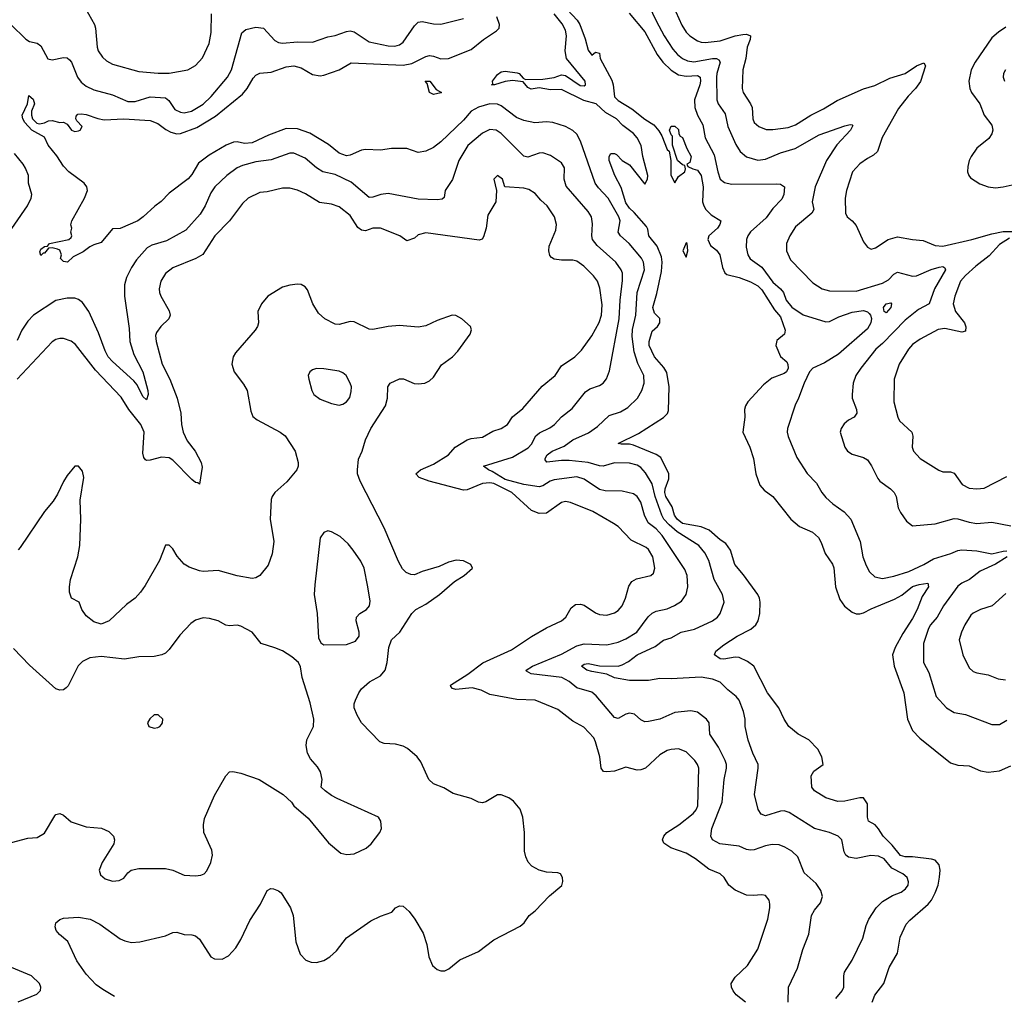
# Model space of a CAD drawing. Header units: inches. Extents: x 1173000 to 1307049, y 522583 to 678455.
# Tile 194 of 256: x 1213858 to 1219076, y 591587 to 596755. Entities that reach past the tile are written whole.
import ezdxf

# ---------------------------------------------------------------- set-up
doc = ezdxf.new("R2010")
doc.units = ezdxf.units.IN
doc.header["$MEASUREMENT"] = 0
doc.layers.add('B2519', color=7, linetype='Continuous')

msp = doc.modelspace()

# ---------------------------------------------------------------- linework, layer by layer
at = {"layer": 'B2519', "color": 5}
for points, elevation in [([(1217303.2, 596870), (1217366.5, 596726.5), (1217389.4, 596690), (1217409.2, 596669.2), (1217450, 596643.2), (1217470, 596636.1), (1217490, 596634.5), (1217570, 596643.8), (1217650, 596669.1), (1217690, 596676.6), (1217710, 596678.3), (1217730.1, 596670.1), (1217729.2, 596650), (1217712.3, 596610), (1217705.4, 596550), (1217690.1, 596490), (1217686.2, 596390), (1217691.1, 596370), (1217731.1, 596310), (1217739.3, 596290), (1217743.2, 596230), (1217750.2, 596210.2), (1217774.9, 596190), (1217814.4, 596174.4), (1217850, 596173.7), (1217930, 596184.6), (1217970, 596197.5), (1218050, 596250.1), (1218116.9, 596283.1), (1218190, 596327.3), (1218330, 596388.6), (1218390, 596407), (1218470, 596445.1), (1218550, 596470.2), (1218610, 596510.9), (1218650, 596526.4), (1218657.5, 596510), (1218631.5, 596428.5), (1218605.3, 596390), (1218566.4, 596350), (1218514.8, 596285.2), (1218429.1, 596130.9), (1218403.8, 596056.2), (1218383.2, 596036.8), (1218350, 596019.8), (1218310, 595990.9), (1218270.9, 595949.1), (1218240.2, 595850), (1218232.2, 595810), (1218234.6, 595730), (1218242.4, 595710), (1218270, 595689.2), (1218290, 595664.2), (1218330, 595578.8), (1218350, 595550.2), (1218370, 595539.3), (1218393, 595547), (1218459.6, 595590), (1218510, 595604.7), (1218590, 595590.2), (1218645.8, 595585.8), (1218710, 595559), (1218750, 595556), (1218904.2, 595590), (1219010, 595620.9), (1219070, 595633.4), (1219130, 595632.9)], 880), ([(1214190, 596842.4), (1214253.4, 596730), (1214260.3, 596710), (1214267.6, 596610), (1214273.4, 596590), (1214295.9, 596555.9), (1214317.1, 596537.1), (1214350, 596519.7), (1214490, 596480.8), (1214591.1, 596471.1), (1214650, 596471.9), (1214749.3, 596490), (1214790, 596512.9), (1214826.1, 596553.8), (1214862.2, 596630), (1214873, 596687), (1214874.1, 596785.9)], 880), ([(1216735.1, 596835.1), (1216812.5, 596752.5), (1216826.7, 596730), (1216854.7, 596654.7), (1216870, 596593.7), (1216890, 596567.7), (1216910, 596582.4), (1216930, 596578.8), (1216933.6, 596550), (1216995.2, 596435.1), (1217002.5, 596410), (1217010, 596347.4), (1217030, 596327.1), (1217102.5, 596282.5), (1217170, 596227.7), (1217218, 596198), (1217245.8, 596165.8), (1217260.5, 596140.5), (1217290, 596068), (1217299, 596059), (1217307.8, 596010), (1217308.6, 595931.4), (1217330, 595891), (1217350, 595924.7), (1217382, 595950), (1217386, 595966), (1217382, 595982), (1217370, 595986), (1217344, 596010), (1217318, 596090), (1217318, 596138), (1217310, 596146), (1217302, 596170), (1217310, 596192), (1217330, 596192), (1217350, 596174), (1217351.3, 596150), (1217358, 596138), (1217370, 596131.3), (1217392.8, 596072.8), (1217415.5, 596030), (1217410, 595998), (1217394, 595990), (1217398, 595978), (1217424.5, 595964.5), (1217450, 595958), (1217470, 595930.7), (1217479.3, 595870), (1217477.1, 595790), (1217483, 595770), (1217494.9, 595750), (1217521.8, 595721.8), (1217572.7, 595690), (1217568.2, 595670), (1217555.3, 595650), (1217510.7, 595610), (1217505.5, 595590), (1217518.5, 595558.5), (1217550, 595534), (1217568.2, 595510), (1217582.9, 595442.9), (1217594.7, 595414.7), (1217604.9, 595404.9), (1217670, 595389.3), (1217730, 595366.4), (1217770, 595345.4), (1217790, 595323.9), (1217857.7, 595217.7), (1217890, 595181.7), (1217913.8, 595110), (1217911.8, 595090), (1217870, 595055.1), (1217864.7, 595030), (1217890, 594970.4), (1217922.5, 594942.5), (1217929.1, 594929.1), (1217931, 594910), (1217921.6, 594890), (1217910, 594880.2), (1217844.6, 594855.4), (1217799.9, 594820.1), (1217716.5, 594730), (1217704, 594710), (1217699.6, 594690), (1217701.1, 594650), (1217690.3, 594570), (1217726.5, 594490), (1217746.7, 594430), (1217758.6, 594350), (1217780.2, 594290), (1217802.5, 594262.5), (1217850, 594228.7), (1217944, 594110), (1217991.2, 594071.2), (1218059.7, 594039.7), (1218091.6, 594011.6), (1218106.1, 593986.1), (1218127.1, 593927.1), (1218165.2, 593870), (1218172.2, 593852.2), (1218181.9, 593750), (1218203.9, 593683.9), (1218228.3, 593648.3), (1218270, 593616.8), (1218290, 593608.5), (1218310, 593606.9), (1218330, 593613.1), (1218370, 593634.6), (1218494.7, 593685.3), (1218532.6, 593707.4), (1218590, 593753), (1218623.9, 593763.9), (1218671.3, 593770), (1218674.6, 593750), (1218640.5, 593699.5), (1218613.9, 593630), (1218590, 593582.4), (1218537.4, 593502.6), (1218496.6, 593430), (1218483.7, 593390), (1218491.5, 593330), (1218543.3, 593190), (1218563.5, 593050), (1218589.5, 592989.5), (1218628.1, 592948.1), (1218790, 592818.6), (1218830, 592806.4), (1218890, 592802.3), (1218950, 592776.6), (1218990, 592769.5), (1219050, 592776.6), (1219110, 592802)], 820), ([(1217192, 596830), (1217230.7, 596750), (1217272.4, 596670), (1217318.5, 596598.5), (1217343.2, 596570), (1217370, 596549.5), (1217397.7, 596537.7), (1217430, 596532.6), (1217530.1, 596550.1), (1217550.1, 596550.1), (1217563.4, 596543.4), (1217570.1, 596530), (1217551.7, 596470), (1217550.1, 596450), (1217553, 596330), (1217560.2, 596310), (1217596.5, 596256.5), (1217610.7, 596190), (1217653.5, 596093.5), (1217676.7, 596056.7), (1217709.5, 596029.5), (1217770, 596010.2), (1217810, 596016.3), (1217889.5, 596050.5), (1217967.5, 596072.5), (1218094.9, 596145.1), (1218230, 596193.8), (1218259.2, 596199.2), (1218270, 596199.1), (1218273.9, 596193.9), (1218260.2, 596170), (1218188, 596092), (1218134, 596010), (1218072.9, 595870), (1218057.7, 595790), (1218066, 595750), (1218055.9, 595730), (1217970, 595657.7), (1217939.1, 595610), (1217922, 595570), (1217921.5, 595530), (1217943.2, 595483.2), (1218061.4, 595361.4), (1218110, 595330.2), (1218150, 595319.2), (1218290, 595317.3), (1218430, 595359.8), (1218462.4, 595377.6), (1218490, 595407.6), (1218510, 595417.5), (1218590, 595396), (1218610, 595397.7), (1218688.2, 595431.8), (1218730, 595444.3), (1218750, 595447), (1218761.4, 595441.4), (1218764.6, 595430), (1218705.1, 595330), (1218678.2, 595250), (1218620.6, 595219.4), (1218550, 595162.8), (1218430, 595039.8), (1218394.3, 595010), (1218315.2, 594910), (1218289.1, 594870), (1218275.2, 594830), (1218269.1, 594770), (1218270.2, 594750), (1218293.4, 594690), (1218294, 594670), (1218280.7, 594650), (1218250, 594633.3), (1218226.3, 594613.7), (1218210.4, 594590), (1218205.3, 594570), (1218230.4, 594490), (1218244.4, 594470), (1218270, 594453.7), (1218330, 594435.6), (1218350, 594423.7), (1218372.4, 594392.4), (1218404.8, 594324.8), (1218416.9, 594310), (1218473.1, 594270), (1218491.7, 594250), (1218502.7, 594230), (1218514, 594170), (1218524.9, 594144.9), (1218558.2, 594098.2), (1218590, 594074), (1218710, 594084.7), (1218810, 594112.2), (1218830, 594111.1), (1218890, 594093.4), (1218930, 594087.1), (1219010, 594092.9), (1219110, 594073.1)], 860), ([(1213810, 596730.2), (1213890, 596651.3), (1213910, 596640.2), (1213950.1, 596630.1), (1213970, 596617.4), (1214007.3, 596547.3), (1214030, 596542.3), (1214090, 596555.5), (1214110, 596552.4), (1214122.1, 596542.1), (1214131.8, 596530), (1214164.1, 596450), (1214183.9, 596423.9), (1214210, 596402.6), (1214250, 596384.4), (1214350, 596357), (1214430, 596321.2), (1214470, 596322.6), (1214550, 596347.2), (1214630, 596341.3), (1214647.9, 596327.9), (1214679.7, 596279.6), (1214710, 596264.6), (1214730, 596261.6), (1214767.8, 596270), (1214830, 596308.3), (1214871.8, 596348.2), (1214958.2, 596450), (1214979.8, 596490), (1215034.8, 596685.3), (1215056.6, 596703.4), (1215110, 596715.3), (1215149.5, 596709.5), (1215210, 596645), (1215230, 596633.8), (1215250, 596631), (1215330, 596637.1), (1215410, 596636.3), (1215490, 596664.5), (1215530, 596671.1), (1215590, 596692.8), (1215610, 596695.6), (1215630, 596691.1), (1215710, 596637.5), (1215810, 596615.9), (1215845, 596615), (1215870, 596622), (1215890, 596636), (1215950, 596722), (1215970, 596741.5), (1215990, 596746), (1216050, 596734), (1216090, 596731.2), (1216210, 596761)], 860), ([(1218183.1, 591570), (1218216, 591610), (1218224.8, 591630), (1218224.8, 591690), (1218229.7, 591710), (1218270, 591772.7), (1218326.9, 591890), (1218343.6, 591956.4), (1218357.4, 591990), (1218397.3, 592050), (1218430, 592083.2), (1218484.2, 592115.8), (1218530, 592133.8), (1218553.1, 592150), (1218566, 592170), (1218568.2, 592188.2), (1218560.4, 592210), (1218538.7, 592230), (1218480.3, 592260.3), (1218438.9, 592310), (1218410, 592324), (1218368, 592328), (1218290, 592311.6), (1218250, 592318.9), (1218236.4, 592330), (1218227.4, 592347.4), (1218214, 592410), (1218195.1, 592430), (1218149.8, 592449.8), (1218070, 592470.7), (1217936, 592556), (1217910, 592563.2), (1217890, 592562.7), (1217810, 592538.3), (1217786.8, 592546.8), (1217770.9, 592570.9), (1217751.9, 592650), (1217772.2, 592790), (1217771.6, 592810), (1217742.5, 592870), (1217718.8, 592938.8), (1217702.3, 593010), (1217702, 593050), (1217694.5, 593090), (1217670, 593149.7), (1217655.1, 593170), (1217610, 593204.2), (1217570, 593246), (1217530, 593261.7), (1217470, 593272.8), (1217310, 593263.4), (1217250, 593265), (1217190, 593253.9), (1217090, 593253.8), (1217010, 593268.6), (1216970, 593287.9), (1216890, 593301.6), (1216863.9, 593310), (1216834.5, 593330), (1216850, 593340.6), (1216870, 593343.9), (1216930, 593332.7), (1217029.3, 593330.7), (1217050, 593336.8), (1217084, 593356), (1217130, 593390.8), (1217225.6, 593434.4), (1217270, 593468.3), (1217310, 593481.1), (1217362.9, 593510), (1217433.5, 593526.5), (1217529.9, 593570.1), (1217555.6, 593590), (1217570.9, 593610), (1217592.1, 593670), (1217583.1, 593710), (1217539.1, 593790), (1217509.8, 593890), (1217488.9, 593930), (1217456.4, 593970), (1217342.3, 594042.3), (1217299.3, 594079.3), (1217272.1, 594110), (1217260.5, 594130), (1217226.3, 594230), (1217210, 594296.1), (1217174.5, 594354.5), (1217150, 594382.3), (1217130, 594395.6), (1217090, 594405.8), (1217010, 594407.6), (1216950, 594390.8), (1216930, 594392.1), (1216870, 594408.9), (1216770, 594419.2), (1216730, 594420.3), (1216651.9, 594411.9), (1216642.8, 594422.8), (1216642.2, 594430), (1216652.5, 594450), (1216679.3, 594470), (1216743.9, 594496.1), (1216790, 594529.3), (1216872.7, 594567.3), (1216920, 594600), (1216982.2, 594657.8), (1217041.6, 594678.4), (1217080, 594700), (1217132.1, 594750), (1217154.8, 594790), (1217167.4, 594830), (1217164.7, 594870), (1217134.1, 594934.1), (1217114.9, 594994.9), (1217103.6, 595076.4), (1217105.9, 595114.1), (1217122.6, 595190), (1217129.5, 595310), (1217169.3, 595430), (1217164.4, 595470), (1217152.5, 595492.5), (1217088.5, 595570), (1217042.3, 595610), (1217029.9, 595629.9), (1217040.4, 595690), (1217033.8, 595710), (1216976.3, 595810), (1216924.5, 595864.5), (1216907.1, 595890), (1216830, 596111.5), (1216810, 596148.4), (1216790, 596168.7), (1216749.6, 596190), (1216682.7, 596210), (1216650, 596213.5), (1216588.5, 596208.5), (1216530, 596220.5), (1216490, 596236.4), (1216410, 596299.3), (1216390, 596307.3), (1216350, 596308.9), (1216290, 596292), (1216251.1, 596270), (1216210, 596222.3), (1216090, 596107.5), (1216050, 596077.5), (1216010, 596059.3), (1215970, 596051.1), (1215910, 596073), (1215827.5, 596072.5), (1215770, 596064.7), (1215690, 596067), (1215670, 596064.5), (1215610, 596037.2), (1215590, 596033.6), (1215550, 596047.4), (1215493.8, 596093.8), (1215394.6, 596154.6), (1215330, 596176.2), (1215270, 596178.4), (1215176.4, 596143.6), (1215090, 596103.4), (1215050, 596098.7), (1215010, 596107.4), (1214990, 596106.9), (1214951.6, 596090), (1214862, 596038), (1214804.6, 595995.4), (1214770, 595934.5), (1214750, 595911.8), (1214650, 595835.6), (1214607.5, 595792.5), (1214573.1, 595766.9), (1214512, 595710), (1214483, 595690), (1214390, 595649.6), (1214350, 595646.6), (1214290, 595575.1), (1214250, 595562.9), (1214230, 595551.3), (1214195, 595525), (1214141.7, 595498.3), (1214110.7, 595470), (1214090, 595474.5), (1214074.5, 595490), (1214079.5, 595510), (1214070, 595534), (1214058.9, 595538.9), (1214030, 595546), (1214010, 595544), (1213990, 595518), (1213982.5, 595517.5), (1213970, 595506), (1213965.1, 595525.1), (1213970, 595538.8), (1213990, 595553), (1214005.2, 595554.8), (1214015.3, 595570), (1214118, 595590), (1214130, 595602), (1214134, 595610), (1214129, 595630), (1214134, 595650), (1214129.3, 595669.3), (1214133.2, 595690), (1214200.9, 595810), (1214217.2, 595850), (1214214, 595870), (1214199.3, 595890), (1214118, 595950), (1214090, 595979.3), (1214054, 596034), (1214009.4, 596090), (1213990, 596132.3), (1213922.9, 596170), (1213884.7, 596210), (1213873.6, 596230), (1213871.5, 596250), (1213898.4, 596310), (1213907, 596353), (1213930, 596334), (1213936.4, 596310), (1213921.1, 596270), (1213920.2, 596250), (1213925.7, 596230), (1213947.8, 596207.8), (1213963.4, 596203.4), (1213990, 596208.9), (1214010, 596218.7), (1214030, 596220.5), (1214070, 596211.3), (1214090, 596212), (1214110, 596202), (1214132, 596170), (1214150, 596162.8), (1214170, 596166), (1214178, 596170), (1214188.7, 596190), (1214160.2, 596220.2), (1214155.3, 596230), (1214156.4, 596243.6), (1214165.6, 596254.4), (1214183.7, 596256.3), (1214210, 596253.7), (1214271.9, 596231.9), (1214305.5, 596225.5), (1214410, 596230.6), (1214550, 596220.6), (1214590, 596205.8), (1214632.9, 596172.9), (1214659.1, 596159.1), (1214690, 596151.2), (1214710, 596152.1), (1214796.2, 596183.8), (1214896.2, 596243.8), (1215038.4, 596361.6), (1215063.9, 596390), (1215095.2, 596444.8), (1215110, 596461.5), (1215130, 596471.6), (1215190, 596477.6), (1215270, 596505), (1215310, 596511.3), (1215350, 596499.5), (1215410, 596465.5), (1215450, 596457.7), (1215470, 596460.5), (1215550, 596490.1), (1215613.6, 596526.4), (1215890, 596514.7), (1215936.8, 596523.2), (1216010, 596560.7), (1216030, 596565.5), (1216050, 596562.7), (1216090, 596547.8), (1216130, 596550.1), (1216250, 596597.5), (1216315.1, 596650), (1216383.9, 596696.1), (1216398.2, 596710), (1216400.5, 596730), (1216386.4, 596770)], 840), ([(1218376.1, 591550), (1218390, 591588.2), (1218437.3, 591650), (1218465.4, 591734.6), (1218509.2, 591810), (1218524.6, 591895.4), (1218556, 591964), (1218574.5, 591985.5), (1218672.1, 592070), (1218690, 592091.3), (1218710, 592130.3), (1218725.2, 592170), (1218733.1, 592213.1), (1218736.1, 592250), (1218730, 592278.7), (1218710, 592302.4), (1218690, 592308.3), (1218590, 592320.8), (1218550, 592319.5), (1218526.5, 592326.5), (1218482.2, 592382.2), (1218433.3, 592430), (1218410, 592469.1), (1218391.8, 592490), (1218356.5, 592510), (1218350.9, 592530.9), (1218350, 592601.2), (1218330, 592632.2), (1218310, 592633.1), (1218230, 592615.6), (1218193.7, 592613.7), (1218130, 592632.4), (1218069.7, 592670), (1218055.4, 592690), (1218053, 592750), (1218065.9, 592774.1), (1218115.1, 592810), (1218109.5, 592850), (1218087, 592890), (1218040.1, 592940.1), (1217982.7, 592970), (1217934.5, 593010), (1217909.6, 593050), (1217880.7, 593110), (1217820.4, 593190), (1217748.3, 593330), (1217715.7, 593355.7), (1217670, 593376.2), (1217650, 593377.3), (1217590, 593367.2), (1217570, 593368.7), (1217539.7, 593390), (1217546.3, 593410), (1217590, 593443.6), (1217660.4, 593490), (1217732.9, 593527.1), (1217758.2, 593550), (1217771.3, 593570), (1217780.5, 593610), (1217781.6, 593670), (1217778.7, 593690), (1217769.1, 593710), (1217694, 593814), (1217648.4, 593868.4), (1217625.6, 593945.6), (1217599.9, 593979.9), (1217570, 593999.5), (1217511.4, 594051.4), (1217468.8, 594068.8), (1217370, 594086.8), (1217341.3, 594110), (1217327.8, 594130), (1217314.9, 594174.9), (1217282.2, 594230), (1217277, 594250), (1217278, 594270), (1217298, 594322), (1217298.2, 594350), (1217255.3, 594435.3), (1217230, 594451.4), (1217110, 594500.9), (1217090, 594506.5), (1217045.8, 594505.8), (1217029.7, 594510), (1217136.8, 594563.2), (1217270, 594647.2), (1217291.7, 594668.3), (1217295.5, 594684.5), (1217299, 594810), (1217286.5, 594886.5), (1217272.1, 594912.1), (1217221.4, 594970), (1217194, 595030), (1217193.3, 595050), (1217210, 595105.5), (1217238.7, 595130), (1217250.6, 595150), (1217250, 595171.6), (1217221.3, 595201.3), (1217213.1, 595230), (1217234.8, 595305.3), (1217258.7, 595421.3), (1217263, 595470), (1217259.6, 595499.6), (1217235.8, 595555.8), (1217191.5, 595610), (1217186.2, 595646.2), (1217178.9, 595658.9), (1217114.5, 595734.5), (1217090, 595756), (1217070, 595784.7), (1217045.5, 595865.5), (1217011.3, 595930), (1216981.6, 596010), (1216980.9, 596030), (1216990, 596046), (1217010, 596046), (1217021, 596041), (1217051.3, 596010), (1217090, 595986.8), (1217170, 595884), (1217184.7, 595910), (1217186.2, 595930), (1217160.5, 596030), (1217151, 596089), (1217129.8, 596130), (1217110, 596153.2), (1217054.9, 596194.9), (1217020.3, 596230), (1216963.2, 596263.2), (1216913.3, 596310), (1216846.9, 596326.9), (1216730, 596386), (1216670, 596384.4), (1216610, 596394.2), (1216568, 596388), (1216550, 596395.4), (1216525.6, 596425.6), (1216470, 596433.8), (1216430, 596428.6), (1216374.8, 596410), (1216358, 596410), (1216365.2, 596414.8), (1216363.1, 596430), (1216390, 596465), (1216410, 596478.3), (1216430, 596481.9), (1216494.6, 596474.6), (1216505.3, 596470), (1216525.1, 596445.1), (1216538, 596438), (1216630, 596440.1), (1216690, 596448.2), (1216730, 596462.8), (1216750, 596459.5), (1216827.2, 596407.2), (1216850, 596404.4), (1216856.2, 596410), (1216854.2, 596430), (1216756.5, 596550), (1216748.4, 596590), (1216755, 596670), (1216750, 596699.6), (1216732.9, 596732.9), (1216690, 596786.5)], 820), ([(1217087.5, 596790), (1217171.4, 596691.3), (1217236.4, 596570), (1217265.4, 596530), (1217310, 596487.3), (1217350, 596462.3), (1217390, 596456.4), (1217450, 596458.9), (1217464, 596450), (1217465.9, 596430), (1217461.5, 596410), (1217433.3, 596330), (1217435.2, 596290), (1217449.1, 596249.1), (1217478.9, 596198.9), (1217490.9, 596130), (1217538.8, 596038.8), (1217557, 595950), (1217570.7, 595910.7), (1217592.7, 595892.7), (1217630, 595883.3), (1217870, 595886.3), (1217890, 595884.5), (1217910.1, 595870.1), (1217907.5, 595830), (1217896, 595804), (1217850, 595754.8), (1217814.5, 595705.5), (1217730, 595632), (1217716.5, 595610), (1217710.2, 595590), (1217707.9, 595550), (1217717.4, 595510), (1217728.7, 595488.7), (1217790, 595443.7), (1217850, 595364.2), (1217890.1, 595330), (1217905.3, 595310), (1217919.3, 595270), (1217950, 595231.5), (1218010, 595191), (1218130, 595154.3), (1218150, 595156.8), (1218199.6, 595180.4), (1218270, 595205), (1218330, 595214.5), (1218350, 595207.7), (1218359.2, 595199.2), (1218366.9, 595190), (1218371.6, 595171.7), (1218369.1, 595150), (1218350, 595117.1), (1218197.2, 594982.8), (1218122.7, 594937.3), (1218061.3, 594910), (1218044.2, 594890), (1218014.7, 594830), (1217985.7, 594750), (1217966.8, 594713.2), (1217926, 594590), (1217924.7, 594570), (1217930, 594546.8), (1217976, 594436), (1218031.3, 594351.3), (1218080.5, 594300.5), (1218108.9, 594250), (1218130, 594223.1), (1218166.4, 594190), (1218228, 594148), (1218262.3, 594110), (1218311.5, 593990), (1218326.9, 593910), (1218342.9, 593862.9), (1218361.3, 593830), (1218390, 593804.2), (1218430, 593795.6), (1218490, 593806.4), (1218570, 593832.7), (1218650, 593869.6), (1218701.3, 593898.7), (1218793.1, 593926.9), (1218830, 593942.7), (1218850, 593946.1), (1218930, 593940.8), (1219010, 593925.5), (1219070, 593940.5), (1219090, 593941.4)], 840), ([(1219084.3, 596715.7), (1219045.5, 596690), (1219010, 596659.2), (1218920.6, 596530), (1218900.9, 596490), (1218888.4, 596430), (1218892.8, 596390), (1218901.6, 596370), (1218946, 596310), (1218970, 596248.8), (1219010, 596195.8), (1219014.3, 596170), (1219010.1, 596149.9), (1218994.1, 596125.9), (1218930, 596075.4), (1218900.4, 596030), (1218890.3, 596009.7), (1218882.6, 595977.4), (1218881.1, 595950), (1218887, 595930), (1218897.5, 595917.5), (1218946.1, 595886.1), (1218989.5, 595869.5), (1219030, 595865), (1219070, 595869.4), (1219150, 595887.5)], 920), ([(1219082.6, 596490), (1219072, 596470), (1219069.1, 596450), (1219077.6, 596430)], 940), ([(1217929.8, 591550), (1217932.8, 591630), (1217979.7, 591730), (1218008.2, 591830), (1218039.1, 591910), (1218054.3, 592010), (1218070, 592038), (1218102.5, 592077.5), (1218112.4, 592110), (1218102.7, 592142.7), (1218078.9, 592178.9), (1218015.4, 592235.4), (1217981, 592321), (1217950, 592349.7), (1217912.3, 592372.3), (1217883.1, 592383.1), (1217846.1, 592386.1), (1217810, 592379.3), (1217750, 592357.7), (1217730, 592355.8), (1217710, 592358.9), (1217670, 592376.1), (1217568.6, 592388.6), (1217529.8, 592410), (1217521.4, 592430), (1217526.3, 592470), (1217580.6, 592610), (1217590.6, 592730), (1217603.2, 592790), (1217602.9, 592810), (1217597.3, 592830), (1217561.6, 592901.6), (1217515.6, 592970), (1217511.2, 593030), (1217498, 593050), (1217450, 593087.6), (1217414.6, 593094.6), (1217330, 593084.7), (1217250, 593049.1), (1217190, 593036.8), (1217170, 593035.8), (1217150, 593046.3), (1217115.6, 593075.5), (1217090, 593082), (1217070, 593076.8), (1217030, 593053.7), (1217010, 593058.3), (1216913.7, 593173.7), (1216890, 593193.1), (1216810, 593215), (1216769.7, 593250), (1216731.5, 593270), (1216569, 593290), (1216544.1, 593304.1), (1216542.6, 593310), (1216575.1, 593330), (1216730, 593394.3), (1216810, 593438.7), (1216850, 593448.1), (1216970, 593443), (1217030, 593457.6), (1217070, 593475), (1217129, 593511), (1217188.8, 593591.2), (1217210, 593611.4), (1217230, 593621.2), (1217290, 593634.7), (1217328.6, 593651.4), (1217364.6, 593675.4), (1217389.8, 593710), (1217399, 593750), (1217395.2, 593810), (1217382.4, 593842.4), (1217263.2, 594023.2), (1217230, 594057.1), (1217188.6, 594090), (1217169.3, 594130), (1217150, 594199.7), (1217130, 594228.6), (1217110, 594242.8), (1217050, 594258.3), (1216960.1, 594259.9), (1216930, 594266.3), (1216850, 594321.2), (1216810, 594334), (1216690, 594317.3), (1216669.3, 594310.7), (1216630, 594285.6), (1216610, 594279.6), (1216530, 594292.8), (1216430, 594319.8), (1216362.1, 594362.1), (1216342, 594370), (1216316.2, 594390), (1216470, 594437.8), (1216553.1, 594486.9), (1216570, 594506.4), (1216592.3, 594550), (1216613.3, 594566.7), (1216667.1, 594592.9), (1216691.7, 594610), (1216729.4, 594650.6), (1216785.4, 594694.6), (1216855.5, 594784.5), (1216879.5, 594800.5), (1216930, 594817.6), (1216950, 594830.3), (1216967.8, 594852.2), (1216984.3, 594895.7), (1217034.4, 595170), (1217040.1, 595270), (1217052.7, 595372.7), (1217051.9, 595411.9), (1217045.8, 595430), (1217017.1, 595470), (1216918.9, 595558.9), (1216894, 595590), (1216889.2, 595610), (1216893.9, 595673.9), (1216888.2, 595710), (1216870, 595738.7), (1216753.4, 595873.4), (1216743.2, 595910), (1216745, 595970), (1216730, 595996.4), (1216670, 596035.8), (1216630, 596050.7), (1216610, 596049), (1216550, 596026.2), (1216530, 596032.8), (1216410, 596152.9), (1216383.7, 596170), (1216350, 596174.4), (1216310, 596154.8), (1216232, 596088), (1216184.3, 596010), (1216151.3, 595908.7), (1216112.7, 595850), (1216107, 595813), (1216095.9, 595804.1), (1216070, 595800.9), (1215970, 595804.8), (1215810, 595833.7), (1215770.9, 595829.1), (1215730, 595814.5), (1215710, 595813.5), (1215614.6, 595894.6), (1215530, 595934.9), (1215464, 595950), (1215430, 595970.7), (1215370, 596021.8), (1215310, 596048.9), (1215290, 596048.9), (1215190, 596012.7), (1215110, 596001.7), (1215037.7, 595982.3), (1215009.6, 595970.4), (1214954.9, 595930), (1214891.1, 595870), (1214870, 595838), (1214841.5, 595770), (1214814.3, 595725.7), (1214739, 595641), (1214636.5, 595583.5), (1214558.6, 595561.4), (1214533, 595547), (1214476.9, 595483.1), (1214450, 595442.4), (1214424.1, 595390), (1214412.7, 595350), (1214413.7, 595290), (1214438.6, 595118.6), (1214441.3, 595050), (1214461.9, 594981.9), (1214510, 594890.3), (1214515.9, 594870), (1214537.6, 594790), (1214539, 594770), (1214530, 594740.7), (1214510, 594758.4), (1214480.6, 594820.6), (1214462.2, 594842.2), (1214350, 594943.6), (1214326.7, 594970), (1214310, 595000.4), (1214276.2, 595096.2), (1214224.4, 595210), (1214190, 595256.8), (1214170, 595273.1), (1214150, 595280.3), (1214110, 595279.3), (1214050, 595267.8), (1213931.4, 595190), (1213901.2, 595158.8), (1213869.5, 595110.5), (1213843.5, 595056.4)], 860), ([(1213765.6, 595574.4), (1213899.8, 595770), (1213919.3, 595810), (1213922.9, 595830), (1213904.7, 595890), (1213904.2, 595930), (1213889.3, 595969.3), (1213875.9, 595990), (1213830, 596045.8)], 860), ([(1217703.6, 591550), (1217655.1, 591590), (1217638.7, 591610), (1217629.7, 591630), (1217628.4, 591650), (1217650, 591682.4), (1217715.6, 591744.5), (1217768.8, 591831.2), (1217823.5, 591990), (1217833.5, 592050), (1217832.6, 592070), (1217829.6, 592090), (1217810, 592116.3), (1217790, 592119.7), (1217745.4, 592114.6), (1217710, 592117.6), (1217650, 592143.5), (1217616.4, 592170), (1217591, 592211), (1217570, 592229.8), (1217510, 592254.7), (1217438.5, 592310), (1217390, 592339), (1217307.8, 592367.8), (1217272.1, 592392.1), (1217264.7, 592410), (1217270.8, 592430), (1217287.7, 592450), (1217350.8, 592490), (1217427.5, 592550), (1217442.9, 592570), (1217451.2, 592590), (1217456.8, 592790), (1217450.6, 592810), (1217436.1, 592830), (1217390, 592876.4), (1217350, 592892.2), (1217310.2, 592889.8), (1217290, 592883.1), (1217250, 592860.5), (1217174, 592790), (1217150, 592780.4), (1217130, 592779.7), (1217070, 592794.7), (1217010, 592774.2), (1216970, 592769.8), (1216952.3, 592772.2), (1216939.8, 592790), (1216933, 592850), (1216910, 592929.5), (1216899.8, 592950), (1216847.9, 593007.9), (1216790, 593039.3), (1216710, 593100.7), (1216590, 593150.8), (1216493.2, 593153.2), (1216350, 593180.4), (1216303, 593203), (1216255.4, 593215.4), (1216170, 593207.1), (1216151.8, 593211.8), (1216142.8, 593222.8), (1216140.4, 593230), (1216232.3, 593287.7), (1216311.6, 593348.4), (1216463.3, 593416.7), (1216570, 593487.6), (1216650, 593533.4), (1216729.8, 593570.1), (1216751.9, 593590), (1216779.8, 593640.2), (1216802.5, 593657.5), (1216830, 593659.7), (1216850, 593653), (1216910, 593612.4), (1216930, 593605), (1216970, 593601.3), (1217010, 593612.6), (1217030, 593625.3), (1217050.8, 593650), (1217068.1, 593690), (1217086.1, 593753.9), (1217101.6, 593778.4), (1217127.3, 593792.7), (1217202, 593810), (1217216.2, 593823.8), (1217224.5, 593850), (1217212.9, 593910), (1217190, 593948.4), (1217178.3, 593958.3), (1217098.5, 593998.5), (1217030, 594069.7), (1217005.4, 594085.4), (1216894.7, 594150), (1216777.7, 594197.7), (1216750, 594202.9), (1216730, 594197.7), (1216650, 594141.1), (1216610, 594139.1), (1216570, 594154.8), (1216466.1, 594250), (1216370, 594297.8), (1216350, 594301.9), (1216310, 594297.6), (1216230, 594264.3), (1216210, 594262.3), (1216027.8, 594310), (1215975.1, 594330), (1215958, 594350), (1215981.6, 594370), (1216050, 594400.6), (1216129.7, 594450), (1216166.3, 594490), (1216230, 594528.9), (1216250, 594536), (1216310, 594542.8), (1216365.3, 594574.7), (1216410, 594590.2), (1216443, 594610), (1216469, 594651), (1216523.7, 594696.3), (1216626, 594814), (1216695.8, 594870), (1216730, 594921.7), (1216799.7, 594970), (1216835, 595005), (1216890, 595080.3), (1216928.4, 595151.7), (1216941.9, 595190), (1216944, 595244.1), (1216933, 595333), (1216919.8, 595370), (1216898.8, 595398.8), (1216847.6, 595450), (1216810, 595476.5), (1216790, 595481.8), (1216730, 595481.8), (1216690, 595487.3), (1216675.3, 595495.3), (1216666.9, 595506.9), (1216662, 595530), (1216664.5, 595555.5), (1216698.9, 595641.1), (1216703.5, 595670), (1216691.7, 595710), (1216654, 595770), (1216619.6, 595799.6), (1216590, 595834.7), (1216556, 595856), (1216530, 595862.2), (1216429.2, 595869.2), (1216416, 595910), (1216390, 595929), (1216371, 595910), (1216384.9, 595850), (1216382, 595790), (1216339.6, 595720.4), (1216329.4, 595650), (1216315.7, 595604.3), (1216308, 595592), (1216293.2, 595586.8), (1216010, 595626.5), (1215970, 595616.1), (1215950, 595597.2), (1215910, 595583.5), (1215871.8, 595610), (1215770, 595651.6), (1215730, 595650.8), (1215690, 595637.4), (1215670, 595640.7), (1215650, 595654.6), (1215610, 595717.6), (1215550, 595763.8), (1215510, 595777.1), (1215446.8, 595786.8), (1215373, 595832.9), (1215330, 595852.8), (1215290, 595862.2), (1215250, 595862.2), (1215170, 595843.8), (1215130, 595839.3), (1215068.5, 595810), (1215038.1, 595781.9), (1214970.1, 595689.9), (1214892.2, 595610), (1214827.9, 595512.1), (1214790.7, 595489.3), (1214670, 595440.7), (1214630, 595410.8), (1214606.2, 595370), (1214597.7, 595330), (1214598.9, 595310), (1214605, 595290), (1214650, 595213.7), (1214655.4, 595190), (1214648.9, 595170), (1214606, 595130), (1214582, 595098), (1214577.7, 595082.2), (1214580.2, 595050), (1214612, 594930), (1214654.3, 594850), (1214692.6, 594750), (1214711.6, 594670), (1214714.4, 594610), (1214723.4, 594570), (1214744.6, 594524.6), (1214787.9, 594470), (1214819.7, 594410), (1214824.1, 594384.1), (1214810, 594294), (1214802.5, 594302.5), (1214790, 594303.1), (1214770, 594319.1), (1214670, 594422.2), (1214650, 594434.5), (1214610, 594438.1), (1214550, 594422), (1214530, 594420.7), (1214524.3, 594424.3), (1214515.4, 594435.4), (1214510, 594458), (1214517.8, 594570), (1214499.1, 594610), (1214435.6, 594690), (1214396.1, 594756.1), (1214259.2, 594899.2), (1214153.9, 595033.9), (1214130, 595052.9), (1214090, 595065.8), (1214070, 595066.4), (1214050, 595060.9), (1214030, 595048.6), (1213845.2, 594850)], 880), ([(1219103, 595597), (1219050, 595564.5), (1218995.5, 595504.5), (1218925.2, 595450), (1218870, 595400.3), (1218844, 595370), (1218813.7, 595290), (1218805.5, 595250), (1218816.8, 595210), (1218864.1, 595150), (1218872.3, 595127.7), (1218870, 595105.6), (1218850, 595099.8), (1218761.1, 595118.9), (1218726, 595114), (1218630, 595062.5), (1218590, 595034.6), (1218567.7, 595010), (1218517.8, 594930), (1218492.2, 594850), (1218491.1, 594730), (1218511.2, 594650), (1218520.8, 594630), (1218585.2, 594570), (1218591.4, 594548.6), (1218587.6, 594490), (1218594, 594470), (1218630.5, 594430), (1218728.3, 594368.3), (1218750, 594360.3), (1218790, 594359.6), (1218810, 594352.4), (1218852.9, 594292.9), (1218890, 594272.6), (1218930, 594269.3), (1218970, 594273.8), (1219090, 594334.5)], 880), ([(1214360.7, 591580.7), (1214297.5, 591617.5), (1214262.6, 591642.6), (1214210, 591699.4), (1214160.2, 591770), (1214112.4, 591872.4), (1214068.3, 591908.3), (1214051.6, 591930), (1214046.5, 591950), (1214049.8, 591970.2), (1214070, 591989.1), (1214090, 591994.6), (1214170, 592001.1), (1214230.8, 591990.8), (1214283.2, 591963.2), (1214390, 591885.8), (1214414.6, 591874.6), (1214450, 591866.5), (1214494, 591870), (1214630, 591901.5), (1214670, 591920.3), (1214690, 591921.7), (1214730, 591908.8), (1214770, 591907), (1214790, 591901.3), (1214810, 591884.4), (1214870, 591790.3), (1214890, 591780.2), (1214930, 591777.8), (1214964.4, 591795.6), (1215002.4, 591837.6), (1215030, 591882), (1215076.7, 591983.3), (1215134, 592070), (1215170, 592142.8), (1215188.3, 592151.7), (1215202, 592150), (1215230, 592140.3), (1215243.8, 592130), (1215292.9, 592050), (1215306.3, 592010), (1215320.9, 591870), (1215344.6, 591804.6), (1215373.6, 591773.6), (1215403, 591763), (1215430, 591760.8), (1215470, 591770.3), (1215500.5, 591790), (1215536.9, 591823.1), (1215590, 591890.4), (1215719.1, 591980.9), (1215770, 592006.4), (1215830, 592027.7), (1215850, 592050.7), (1215870, 592060.7), (1215890, 592058.8), (1215921, 592030), (1215951, 591990), (1215995.8, 591915.8), (1216016, 591856), (1216025.3, 591790), (1216045.2, 591745.3), (1216070, 591723), (1216090, 591716.4), (1216110, 591717.1), (1216132.3, 591727.7), (1216190, 591775.3), (1216290, 591819.5), (1216370, 591880.3), (1216510, 591952.2), (1216531.6, 591970), (1216558, 592010), (1216590, 592034.9), (1216665.6, 592114.4), (1216730.9, 592169.1), (1216736.9, 592190), (1216735.1, 592210), (1216724, 592230), (1216710, 592236.2), (1216650, 592239.1), (1216610, 592249.7), (1216571.6, 592271.6), (1216552.5, 592292.5), (1216539.6, 592319.6), (1216532.3, 592350), (1216532.7, 592450), (1216524.2, 592530), (1216510, 592572), (1216474.6, 592614.6), (1216450, 592632), (1216410, 592649.4), (1216390, 592649.4), (1216327.5, 592612.5), (1216310, 592606.6), (1216290, 592609.7), (1216250, 592629.7), (1216155.2, 592655.2), (1216106.1, 592686.1), (1216050, 592707.6), (1216026, 592730), (1215984.1, 592824.1), (1215964.2, 592850), (1215913.4, 592893.4), (1215890, 592906.9), (1215850, 592917.4), (1215790, 592921.1), (1215767, 592930), (1215670, 593029.6), (1215645.7, 593070), (1215629.8, 593110), (1215629.8, 593130), (1215636.9, 593150), (1215654.7, 593190), (1215669.6, 593210), (1215712.2, 593247.8), (1215770, 593279.3), (1215793.8, 593310), (1215804.8, 593350), (1215814.2, 593430), (1215828.8, 593470), (1215872.8, 593510), (1215935.1, 593610), (1215957, 593630), (1216010, 593659.6), (1216083, 593710), (1216161.4, 593778.6), (1216212.7, 593810), (1216258, 593850), (1216248.4, 593868.4), (1216208.9, 593888.9), (1216171.5, 593891.5), (1216130, 593880.5), (1216080.8, 593859.2), (1215990, 593831.6), (1215950, 593814.6), (1215930, 593815.9), (1215906.6, 593826.6), (1215886, 593846), (1215864.8, 593884.8), (1215790, 594062.4), (1215661.7, 594310), (1215648.8, 594348.8), (1215647.3, 594370), (1215652.7, 594427.3), (1215672, 594470), (1215689.8, 594530), (1215718.2, 594590), (1215797.2, 594710), (1215807.4, 594750), (1215808.1, 594810), (1215820.4, 594830), (1215870, 594851.9), (1215891.8, 594851.8), (1215948.6, 594828.6), (1215970, 594825.3), (1216004.5, 594830), (1216030, 594842.3), (1216050, 594861.5), (1216093.3, 594926.7), (1216152.3, 594970), (1216180.4, 594999.6), (1216244.5, 595090), (1216251.9, 595111.9), (1216246.6, 595130), (1216200.9, 595170), (1216170, 595187.6), (1216150, 595189.6), (1216070, 595161.5), (1216010, 595134.2), (1215970, 595125.8), (1215870, 595135.6), (1215810, 595129.8), (1215730, 595113.7), (1215710, 595115.1), (1215630, 595154.4), (1215610, 595156.2), (1215550, 595140.9), (1215530, 595142), (1215475.6, 595170), (1215441.3, 595201.3), (1215411.1, 595250), (1215383.8, 595323.8), (1215370, 595340.9), (1215350, 595351.8), (1215330, 595354.5), (1215290, 595349.6), (1215250, 595338.4), (1215173, 595290), (1215139.3, 595250), (1215120.5, 595210), (1215124, 595150), (1215118, 595130), (1215106, 595110), (1215001.7, 594990), (1214988.9, 594970), (1214982.8, 594930), (1214994.7, 594890), (1215044.5, 594824.5), (1215063.6, 594790), (1215082, 594682), (1215093, 594653), (1215115.8, 594635.8), (1215238, 594570), (1215264.4, 594550), (1215317, 594470), (1215334, 594410), (1215334.4, 594390), (1215326.7, 594370), (1215273.6, 594306.4), (1215210.3, 594250), (1215194.9, 594230), (1215190, 594214), (1215184.7, 594110), (1215204.9, 593990), (1215195, 593925), (1215174, 593866), (1215130.1, 593809.9), (1215110, 593798.9), (1215090, 593795.4), (1215010, 593809.1), (1214910, 593836.4), (1214830, 593832.2), (1214810, 593835.6), (1214755.3, 593855.3), (1214729.3, 593870), (1214692.9, 593912.9), (1214670, 593952.3), (1214650, 593972.3), (1214630, 593972), (1214599.5, 593890), (1214522.4, 593757.6), (1214497.4, 593722.6), (1214469.2, 593690.8), (1214423.1, 593656.9), (1214332.4, 593570), (1214290, 593553.7), (1214250, 593565.3), (1214210, 593596.9), (1214187.3, 593630), (1214173.6, 593670), (1214132.7, 593690), (1214122.3, 593722.2), (1214121.1, 593750), (1214127.3, 593790), (1214166, 593910), (1214176.8, 593970), (1214182.3, 594110), (1214178.7, 594210), (1214197.4, 594330), (1214190, 594364), (1214170, 594389.2), (1214150, 594389.2), (1214110, 594340.9), (1214090, 594309.3), (1214058.9, 594241.1), (1214035.2, 594204.7), (1213990, 594149.3), (1213860.7, 593959.3), (1213850, 593947.6)], 920), ([(1219091.1, 593910), (1219029.1, 593870), (1218947.1, 593832.9), (1218890.8, 593789.2), (1218850, 593771), (1218830, 593754.5), (1218753, 593650), (1218719.4, 593590), (1218685, 593550), (1218673.7, 593530), (1218647.7, 593450), (1218647.1, 593350), (1218676.7, 593296.7), (1218714, 593170), (1218770.3, 593110), (1218810, 593084.4), (1218870, 593074.3), (1219010, 593020.7), (1219050, 593021.6), (1219090, 593044.4)], 840), ([(1219084.7, 593715.3), (1219012.2, 593650), (1218950, 593629.8), (1218910, 593610.8), (1218899, 593601), (1218866.5, 593550), (1218848.4, 593510), (1218837.2, 593470), (1218856.1, 593390), (1218890, 593321.6), (1218910, 593301.7), (1218930, 593294.3), (1218990, 593285.3), (1219042.7, 593262.7), (1219082.7, 593257.3)], 860), ([(1213788, 592390), (1213901.2, 592418.8), (1213950, 592423), (1213990, 592444.9), (1214043.1, 592536.9), (1214050, 592544.9), (1214070, 592550.6), (1214090, 592540.5), (1214130, 592504.9), (1214210, 592478.8), (1214292, 592472), (1214330, 592454.9), (1214354.9, 592430), (1214360.5, 592410), (1214357.3, 592390), (1214294.4, 592290), (1214279.5, 592250), (1214285.1, 592225.1), (1214310, 592203.1), (1214350, 592192.2), (1214385.6, 592194.4), (1214410, 592207.3), (1214430, 592234.8), (1214449, 592250), (1214490, 592258.4), (1214630, 592258), (1214670, 592248.8), (1214730, 592222.8), (1214790, 592219), (1214817.3, 592222.8), (1214836, 592230), (1214850, 592246.8), (1214870, 592290.7), (1214878.9, 592330), (1214875.3, 592355.3), (1214834.3, 592450), (1214831.3, 592490), (1214837.1, 592522.9), (1214890, 592646), (1214949.4, 592750), (1214969.2, 592770), (1214987.8, 592772.2), (1215030, 592764.4), (1215127.3, 592730), (1215254.8, 592650), (1215298.8, 592610), (1215311, 592590), (1215386, 592526), (1215494.4, 592394.4), (1215559.9, 592339.9), (1215592.3, 592332.3), (1215630, 592336.4), (1215693.2, 592366.8), (1215720.7, 592390), (1215766, 592450), (1215776, 592470), (1215772.3, 592510), (1215759.5, 592530), (1215540.9, 592630), (1215510, 592645.4), (1215476.2, 592670), (1215456, 592690), (1215460.7, 592730), (1215451.3, 592770), (1215436.3, 592796.3), (1215399.6, 592839.6), (1215383.5, 592870), (1215376.4, 592910), (1215379.4, 592940.6), (1215414.7, 593010), (1215417.4, 593050), (1215396.6, 593136.6), (1215355.1, 593270), (1215346.2, 593326.2), (1215336, 593350), (1215299.8, 593379.7), (1215250.8, 593410.8), (1215210, 593428.2), (1215137.2, 593450), (1215089.7, 593509.7), (1215030, 593541.6), (1215010, 593548), (1214970, 593544), (1214950, 593548), (1214909.2, 593570), (1214863, 593583), (1214830, 593586.2), (1214790, 593574.7), (1214764.3, 593555.7), (1214706.1, 593493.9), (1214650, 593418), (1214630, 593399.7), (1214610.2, 593389.8), (1214570, 593381.7), (1214490, 593379.7), (1214412.3, 593367.7), (1214290, 593380.9), (1214230, 593375.1), (1214190, 593354.7), (1214168.3, 593331.7), (1214113.9, 593226.1), (1214104.4, 593215.6), (1214090, 593204.5), (1214070, 593202.9), (1214050, 593209.6), (1213910, 593335.6), (1213824.2, 593424.2)], 940), ([(1213850, 591552), (1213947.9, 591592.1), (1213967.2, 591612.8), (1213969.5, 591630), (1213962, 591650), (1213919.5, 591690), (1213814.1, 591734.2)], 940)]:
    msp.add_lwpolyline(points, dxfattribs=dict(at, elevation=elevation))
for points, elevation in [([(1216050, 596359.7), (1216030, 596369.7), (1216016.6, 596416.6), (1216006.6, 596430), (1216032.2, 596430), (1216064.9, 596384.9), (1216094, 596370), (1216090, 596368)], 820), ([(1217390, 595572.6), (1217371.3, 595530), (1217390, 595498), (1217398, 595530), (1217396, 595570)], 820), ([(1218450, 595201.8), (1218439.1, 595210), (1218434.8, 595230), (1218450, 595250.1), (1218474.9, 595254.9), (1218478.3, 595250), (1218474.5, 595230)], 840), ([(1215430, 594907.3), (1215410, 594900.9), (1215394.8, 594890), (1215387.3, 594870), (1215390.6, 594850), (1215406.4, 594790), (1215417.1, 594770), (1215450, 594745.7), (1215510, 594722.4), (1215550, 594713), (1215570, 594718), (1215589.7, 594730.3), (1215606.7, 594753.3), (1215614.9, 594785.1), (1215615.4, 594810), (1215609.7, 594830), (1215587.6, 594870), (1215570, 594884.7), (1215550, 594892.8), (1215470, 594906.3)], 940), ([(1215490, 594047), (1215470, 594039.3), (1215450.4, 594009.6), (1215421.2, 593761.2), (1215418.7, 593710), (1215434.9, 593610), (1215440.5, 593480.5), (1215453.4, 593453.4), (1215470, 593444), (1215590, 593444.6), (1215636.8, 593463.2), (1215657.4, 593490), (1215657.7, 593510), (1215640.4, 593570), (1215642.6, 593590), (1215660.7, 593610), (1215695.6, 593630), (1215710.9, 593650), (1215714.6, 593674.6), (1215703.5, 593750), (1215683.8, 593850), (1215666.5, 593886.5), (1215625.4, 593945.4), (1215598.8, 593978.8), (1215556.8, 594016.8), (1215510, 594042.9)], 940), ([(1214570, 593073.2), (1214548.1, 593051.9), (1214534.8, 593030), (1214542.8, 593010), (1214570, 593002.6), (1214590, 593004.9), (1214601.2, 593010), (1214610, 593021), (1214615.1, 593030), (1214616, 593050), (1214592.1, 593072.1)], 960)]:
    msp.add_lwpolyline(points, close=True, dxfattribs=dict(at, elevation=elevation))

doc.saveas('drawing.dxf')
